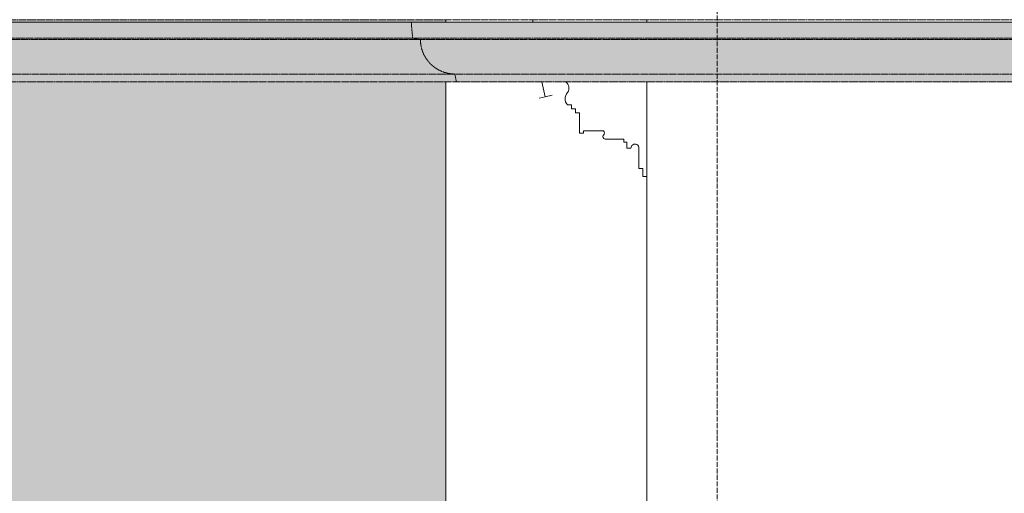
# Model space of a CAD drawing. Header units: millimetres. Extents: x -5998 to 63709, y -2391 to 8822.
# Tile 253 of 256: x 49933 to 52382, y 4150 to 5329. Entities that reach past the tile are written whole.
import ezdxf

# ---------------------------------------------------------------- set-up
doc = ezdxf.new("R2010")
doc.units = ezdxf.units.MM
doc.linetypes.add('_Tracejado médio', pattern=[4, 3, -1])
doc.linetypes.add('_Traço - ponto', pattern=[16, 12, -2, 0, -2])
for name, color, linetype, lineweight in [('A-GENM', 13, 'Continuous', 18), ('A-GLAZ-CWMG', 51, 'Continuous', 18), ('A-ROOF', 132, 'Continuous', 25), ('A-ROOF-OTLN', 132, 'Continuous', 25), ('A-WALL', 113, 'Continuous', 25), ('S-GRID', 1, 'Continuous', 9)]:
    doc.layers.add(name, color=color, linetype=linetype, lineweight=lineweight)

# ---------------------------------------------------------------- blocks, each defined once
blk = doc.blocks.new('Rectangular Mullion - 6x12 cm 2-4082025-ELEVAÇÃO 4 - MANTER _ DEMOLIR')
at = {"layer": 'A-GLAZ-CWMG'}
for p, q in [((11700.5, 5137), (11692.5, 5173.8)), ((11685.5, 5133.8), (11700.5, 5137)), ((11718.2, 5140.9), (11700.5, 5137))]:
    blk.add_line(p, q, dxfattribs=at)
blk = doc.blocks.new('ORNAMENTO SUPERIOR - ORNAMENTO SUPERIOR-4323885-ELEVAÇÃO 4 - MANTER _ DEMOLIR')
at = {"layer": 'A-GENM'}
for p, q in [((11669.7, 5328.7), (11669.7, 5322.7)), ((11953.8, 5322.7), (11953.8, 5328.7)), ((11953.8, 4938.7), (11953.8, 5173.8)), ((11755.8, 5116.7), (11765.8, 5116.7)), ((11765.8, 5116.7), (11765.8, 5106.7)), ((11765.8, 5106.7), (11775.8, 5106.7)), ((11775.8, 5106.7), (11775.8, 5096.7)), ((11775.8, 5096.7), (11785.8, 5096.7)), ((11785.8, 5096.7), (11785.8, 5046.7)), ((11785.8, 5046.7), (11795.8, 5046.7)), ((11795.8, 5046.7), (11795.8, 5051.7)), ((11795.8, 5051.7), (11845.8, 5051.7)), ((11849.9, 5031.7), (11895.8, 5031.7)), ((11895.8, 5031.7), (11895.8, 5023.7)), ((11895.8, 5023.7), (11903.8, 5023.7)), ((11903.8, 5023.7), (11903.8, 5008.7)), ((11903.8, 5008.7), (11913.8, 5008.7)), ((11933.8, 5009.1), (11933.8, 4958.7)), ((11933.8, 4958.7), (11943.8, 4958.7)), ((11943.8, 4958.7), (11943.8, 4938.7)), ((11943.8, 4938.7), (11953.8, 4938.7))]:
    blk.add_line(p, q, dxfattribs=at)
for centre, radius, start, end in [((11740.8, 5158.3), 19, 325.4597, 55.2975), ((11772.7, 5131.7), 22.6, 135.8597, 221.7664), ((11840.3, 5046.7), 7.42, 317.6422, 42.3578), ((11849.9, 5037.5), 5.84, 134.5404, 270), ((11923.8, 5009.1), 10, 0, 182.8227)]:
    blk.add_arc(centre, radius, start, end, dxfattribs=at)

msp = doc.modelspace()

# ---------------------------------------------------------------- hatches: boundary and pattern name
at = {"layer": 'A-ROOF-OTLN'}
for points in [[(50910.5, 5282.5), (50907, 5322.2), (45855, 5322.2), (45851.5, 5282.5), (50907, 5282.5)], [(50907, 5322.2), (50907, 5322.6), (50296.4, 5322.2)], [(54819.9, 5282.5), (58390.5, 5282.5), (58394, 5322.2), (50907, 5322.2), (50910.5, 5282.5), (51804.3, 5282.5)], [(48034.7, 5193.5), (51015.6, 5193.5), (50993.5, 5196.4), (50972.8, 5205), (50955.1, 5218.5), (50941.5, 5236.3), (50932.9, 5256.9), (50930, 5279), (45832, 5279), (45829, 5256.9), (45820.1, 5235.8), (45806.9, 5218.5), (45789.2, 5205), (45768.5, 5196.4), (45746.4, 5193.5), (47940.5, 5193.5)], [(45832, 5279), (50930, 5279), (50910.5, 5282.5), (45851.5, 5282.5), (45846.9, 5281.6)], [(58370.9, 5279), (58390.5, 5282.5), (50910.5, 5282.5), (50930, 5279), (58212.5, 5279)], [(54819.9, 5193.5), (58285.4, 5193.5), (58307.5, 5196.4), (58328.1, 5205), (58345.9, 5218.5), (58359.5, 5236.3), (58368, 5256.9), (58370.9, 5279), (50930, 5279), (50932.9, 5256.9), (50941.5, 5236.3), (50956.1, 5217.8), (50972.8, 5205), (50993.5, 5196.4), (51015.6, 5193.5), (53312.1, 5193.5)], [(48223.2, 5173.8), (51019.1, 5173.8), (51015.6, 5193.5), (45746.4, 5193.5), (45742.9, 5173.8), (48128.9, 5173.8)], [(53312.1, 5173.8), (58281.9, 5173.8), (58285.4, 5193.5), (51015.6, 5193.5), (51019.1, 5173.8), (51804.3, 5173.8)]]:
    msp.add_hatch(color=254, dxfattribs=at).paths.add_polyline_path(points, flags=0)
at = {"layer": 'A-WALL', "lineweight": 18}
h = msp.add_hatch(color=41, dxfattribs=at)
h.paths.add_polyline_path([(50296.4, 2580), (50993, 2580), (50993, 5173.8), (45634.4, 5173.8), (45634.4, 5322.7), (50993, 5322.7), (50993, 5328.7), (45633, 5328.7), (45633, 2580), (48027.7, 2580), (48027.7, 3630), (49227.7, 3630), (49227.7, 2580), (50038, 2580)], flags=0)
h.paths.add_polyline_path([(47420.6, 2680), (47395.6, 2680), (47395.6, 2780), (46625.6, 2780), (46625.6, 2680), (46600.6, 2680), (46600.6, 2780), (46575.6, 2780), (46575.6, 3435), (47445.6, 3435), (47445.6, 2780), (47420.6, 2780), (47420.6, 2708.7)], flags=0)

# ---------------------------------------------------------------- linework, layer by layer
at = {"layer": 'A-ROOF', "color": 30, "linetype": '_Tracejado médio', "lineweight": 18}
msp.add_line((58151, 5328.7), (51149.9, 5328.7), dxfattribs=at)
at = {"layer": 'A-ROOF-OTLN', "color": 30, "linetype": '_Tracejado médio', "lineweight": 18}
for p, q in [((58178.4, 5322.7), (45634.4, 5322.7)), ((58389, 5322.6), (45850, 5322.6)), ((58394, 5322.2), (45855, 5322.2)), ((50907, 5322.2), (50912, 5322.6)), ((50910.5, 5282.5), (50907, 5322.2)), ((58370.9, 5279), (45832, 5279)), ((58390.5, 5282.5), (45851.5, 5282.5)), ((50930, 5279), (50910.5, 5282.5)), ((45746.4, 5193.5), (58285.4, 5193.5)), ((58285.4, 5193.5), (45746.4, 5193.5)), ((51019.1, 5173.8), (51015.6, 5193.5)), ((58281.9, 5173.8), (45634.4, 5173.8))]:
    msp.add_line(p, q, dxfattribs=at)
msp.add_open_spline([(51015.6, 5193.5), (51011.9, 5193.5), (51004.4, 5194), (50993.4, 5196.2), (50984.5, 5199.2), (50977.7, 5202.3), (50972.8, 5204.9), (50968, 5207.9), (50963.5, 5211.1), (50959.1, 5214.7), (50955.1, 5218.5), (50951.2, 5222.6), (50946.5, 5228.4), (50941.3, 5236.1), (50936.3, 5246.2), (50931.5, 5260.4), (50930, 5271.6), (50930, 5279)], degree=3, knots=[0, 0, 0, 0, 0.083333, 0.166667, 0.25, 0.291667, 0.333333, 0.375, 0.416667, 0.458333, 0.5, 0.541667, 0.583333, 0.666667, 0.75, 0.833333, 1, 1, 1, 1], dxfattribs=at)
at = {"layer": 'A-WALL', "color": 30, "linetype": '_Tracejado médio', "lineweight": 18}
for p, q in [((51149.9, 5328.7), (45633, 5328.7)), ((50993, 5322.7), (50993, 5328.7)), ((50993, 2580), (50993, 5173.8))]:
    msp.add_line(p, q, dxfattribs=at)
at = {"layer": 'A-WALL', "lineweight": 18}
for p, q in [((50993, 5328.7), (50993, 5322.7)), ((51493, 5322.7), (51493, 5328.7)), ((50993, 5173.8), (50993, 2580)), ((51493, 1280), (51493, 5173.8))]:
    msp.add_line(p, q, dxfattribs=at)
at = {"layer": 'S-GRID', "linetype": '_Traço - ponto'}
msp.add_line((51668, -2385.1), (51668, 8321.9), dxfattribs=at)

# ---------------------------------------------------------------- block references
at = {"layer": 'A-GENM'}
msp.add_blockref('ORNAMENTO SUPERIOR - ORNAMENTO SUPERIOR-4323885-ELEVAÇÃO 4 - MANTER _ DEMOLIR', (39539.5, 0), dxfattribs=at)
at = {"layer": 'A-GLAZ-CWMG'}
msp.add_blockref('Rectangular Mullion - 6x12 cm 2-4082025-ELEVAÇÃO 4 - MANTER _ DEMOLIR', (39539.5, 0), dxfattribs=at)

doc.saveas('drawing.dxf')
